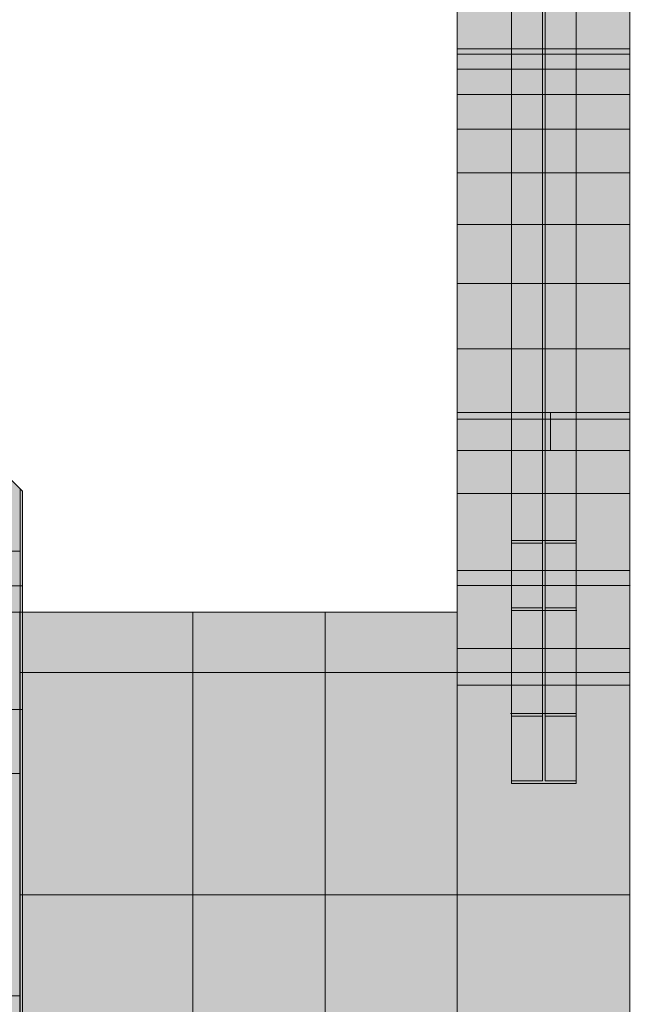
# Model space of a CAD drawing. Header units: millimetres. Extents: x -1685 to 35654, y -5139 to 9805.
# Tile 77 of 79: x 18634 to 19891, y 5618 to 7644. Entities that reach past the tile are written whole.
import ezdxf

# ---------------------------------------------------------------- set-up
doc = ezdxf.new("R2010")
doc.units = ezdxf.units.MM
doc.linetypes.add('DASHED', pattern=[1.524, 1.27, -0.254])
for name, color, linetype in [('FILL-C_95A8CE', 7, 'Continuous'), ('FILL-C_A6D0D0', 7, 'Continuous'), ('FILL-C_ABD6D6', 7, 'Continuous'), ('FILL-EPS', 7, 'Continuous'), ('FILL-LIGHT', 7, 'Continuous'), ('FILL-TIMBER', 7, 'Continuous'), ('LINE-C_2E8C94', 7, 'Continuous'), ('LINE-C_337880', 7, 'Continuous'), ('LINE-STEEL', 7, 'Continuous'), ('LINE-STEEL-DASH', 7, 'DASHED'), ('LINE-TIMBER_DK', 7, 'Continuous')]:
    doc.layers.add(name, color=color, linetype=linetype)

msp = doc.modelspace()

# ---------------------------------------------------------------- hatches: boundary and pattern name
at = {"layer": 'FILL-C_95A8CE', "true_color": 0x95a8ce}
h = msp.add_hatch(color=253, dxfattribs=at)
h.dxf.hatch_style = 1
h.paths.add_polyline_path([(19646.4, 9579.2), (19779.6, 9579.2), (19779.6, 6572.5), (19646.4, 6572.5)])
h = msp.add_hatch(color=253, dxfattribs=at)
h.dxf.hatch_style = 1
h.paths.add_polyline_path([(19646.4, 9579.2), (19779.6, 9579.2), (19779.6, 6216.5), (19646.4, 6216.5)])
h = msp.add_hatch(color=253, dxfattribs=at)
h.dxf.hatch_style = 1
h.paths.add_polyline_path([(19646.4, 9568.1), (19710.2, 9568.1), (19710.2, 6567), (19646.4, 6567)])
h = msp.add_hatch(color=253, dxfattribs=at)
h.dxf.hatch_style = 1
h.paths.add_polyline_path([(19646.4, 6211), (19646.4, 9568.1), (19710.2, 9568.1), (19710.2, 6211)])
h = msp.add_hatch(color=253, dxfattribs=at)
h.dxf.hatch_style = 1
h.paths.add_polyline_path([(19715.8, 9568.1), (19779.6, 9568.1), (19779.6, 6567), (19715.8, 6567)])
h = msp.add_hatch(color=253, dxfattribs=at)
h.dxf.hatch_style = 1
h.paths.add_polyline_path([(19715.8, 6211), (19715.8, 9568.1), (19779.6, 9568.1), (19779.6, 6211)])
h = msp.add_hatch(color=253, dxfattribs=at)
h.dxf.hatch_style = 1
h.paths.add_polyline_path([(19646.4, 6434.3), (19646.4, 9302.8), (19710.2, 9302.8), (19710.2, 6434.3)])
h = msp.add_hatch(color=253, dxfattribs=at)
h.dxf.hatch_style = 1
h.paths.add_polyline_path([(19646.4, 6078.3), (19646.4, 9302.8), (19710.2, 9302.8), (19710.2, 6078.3)])
h = msp.add_hatch(color=253, dxfattribs=at)
h.dxf.hatch_style = 1
h.paths.add_polyline_path([(19715.8, 6434.3), (19715.8, 9302.8), (19779.6, 9302.8), (19779.6, 6434.3)])
h = msp.add_hatch(color=253, dxfattribs=at)
h.dxf.hatch_style = 1
h.paths.add_polyline_path([(19715.8, 6078.3), (19715.8, 9302.8), (19779.6, 9302.8), (19779.6, 6078.3)])
h = msp.add_hatch(color=253, dxfattribs=at)
h.dxf.hatch_style = 1
h.paths.add_polyline_path([(19646.4, 6428.8), (19646.4, 9291.8), (19779.6, 9291.8), (19779.6, 6428.8)])
h = msp.add_hatch(color=253, dxfattribs=at)
h.dxf.hatch_style = 1
h.paths.add_polyline_path([(19646.4, 6072.8), (19646.4, 9291.8), (19779.6, 9291.8), (19779.6, 6072.8)])
h = msp.add_hatch(color=253, dxfattribs=at)
h.dxf.hatch_style = 1
h.paths.add_polyline_path([(19646.4, 6434.3), (19710.2, 6434.3), (19710.2, 6567), (19646.4, 6567), (19646.4, 6572.5), (19779.6, 6572.5), (19779.6, 6567), (19715.8, 6567), (19715.8, 6434.3), (19779.6, 6434.3), (19779.6, 6428.8), (19781.2, 6428.7), (19781.2, 6428.7), (19781.2, 6428.7), (19780, 6428.8), (19779.6, 6428.8), (19646.4, 6428.8)])
h = msp.add_hatch(color=253, dxfattribs=at)
h.dxf.hatch_style = 1
h.paths.add_polyline_path([(19644.8, 6216.5), (19644.8, 6216.6), (19644.8, 6216.6), (19646, 6216.5), (19646.4, 6216.5), (19779.6, 6216.5), (19779.6, 6211), (19715.8, 6211), (19715.8, 6078.3), (19779.6, 6078.3), (19779.6, 6072.8), (19646.4, 6072.8), (19646.4, 6078.3), (19710.2, 6078.3), (19710.2, 6211), (19646.4, 6211), (19646.4, 6216.5)])
at = {"layer": 'FILL-C_A6D0D0', "true_color": 0xa6d0d0}
h = msp.add_hatch(color=9, dxfattribs=at)
h.dxf.hatch_style = 1
h.paths.add_polyline_path([(19535, 7573.4), (19535, 7584), (19890.6, 7584), (19890.6, 7573.4)])
h = msp.add_hatch(color=9, dxfattribs=at)
h.dxf.hatch_style = 1
h.paths.add_polyline_path([(19535, 7584), (19890.6, 7584), (19890.6, 7573.4), (19535, 7573.4)])
at = {"layer": 'FILL-C_ABD6D6', "true_color": 0xabd6d6}
h = msp.add_hatch(color=9, dxfattribs=at)
h.dxf.hatch_style = 1
h.paths.add_polyline_path([(19535, 7541.9), (19535, 7573.4), (19890.6, 7573.4), (19890.6, 7541.9)])
h = msp.add_hatch(color=9, dxfattribs=at)
h.dxf.hatch_style = 1
h.paths.add_polyline_path([(19535, 7573.4), (19890.6, 7573.4), (19890.6, 7541.9), (19535, 7541.9)])
at = {"layer": 'FILL-EPS', "true_color": 0xc0f0f0}
h = msp.add_hatch(color=254, dxfattribs=at)
h.dxf.hatch_style = 1
h.paths.add_polyline_path([(19535, 6836.1), (19535, 9805.3), (19890.6, 9805.3), (19890.6, 6836.1)])
h = msp.add_hatch(color=254, dxfattribs=at)
h.dxf.hatch_style = 1
h.paths.add_polyline_path([(19535, 9805.3), (19890.6, 9805.3), (19890.6, 6836), (19535, 6836)])
at = {"layer": 'FILL-EPS', "true_color": 0xccffff}
h = msp.add_hatch(color=7, dxfattribs=at)
h.dxf.hatch_style = 1
h.paths.add_polyline_path([(10718, 9227), (16087, 9227), (18639.9, 6674.1), (18639.9, 3350), (13552, 3350), (13552, 5825.5), (12596.5, 5825.5), (12596.5, 3350), (10718, 3350)])
h.paths.add_polyline_path([(12017.5, 6500), (12973, 6500), (12973, 8900.5), (12017.5, 8900.5)], flags=0)
h = msp.add_hatch(color=7, dxfattribs=at)
h.dxf.hatch_style = 1
h.paths.add_polyline_path([(10718, 9227), (16087, 9227), (18639.9, 6674.1), (18639.9, 3350), (13552, 3350), (13552, 5825.5), (12596.5, 5825.5), (12596.5, 3350), (10718, 3350)])
h.paths.add_polyline_path([(12973, 8900.5), (12017.5, 8900.5), (12017.5, 6500), (12973, 6500)], flags=0)
h = msp.add_hatch(color=7, dxfattribs=at)
h.dxf.hatch_style = 1
h.paths.add_polyline_path([(10718, 9227), (16087, 9227), (18639.9, 6674.1), (18639.9, 3350), (13552.5, 3350), (13552.5, 5825.5), (12597, 5825.5), (12597, 3350), (10718, 3350)])
h.paths.add_polyline_path([(12018, 6500), (12973.5, 6500), (12973.5, 8900.5), (12018, 8900.5)], flags=0)
h = msp.add_hatch(color=7, dxfattribs=at)
h.dxf.hatch_style = 1
h.paths.add_polyline_path([(10718, 9227), (16087, 9227), (18639.9, 6674.1), (18639.9, 3350), (13552.5, 3350), (13552.5, 5825.5), (12597, 5825.5), (12597, 3350), (10718, 3350)])
h.paths.add_polyline_path([(12973.5, 8900.5), (12018, 8900.5), (12018, 6500), (12973.5, 6500)], flags=0)
at = {"layer": 'FILL-EPS', "true_color": 0xbae9e9}
h = msp.add_hatch(color=254, dxfattribs=at)
h.dxf.hatch_style = 1
h.paths.add_polyline_path([(19535, 7329), (19535, 7418.7), (19890.6, 7418.7), (19890.6, 7329)])
h = msp.add_hatch(color=254, dxfattribs=at)
h.dxf.hatch_style = 1
h.paths.add_polyline_path([(19535, 7418.7), (19890.6, 7418.7), (19890.6, 7329), (19535, 7329)])
at = {"layer": 'FILL-EPS', "true_color": 0xbfeeee}
h = msp.add_hatch(color=254, dxfattribs=at)
h.dxf.hatch_style = 1
h.paths.add_polyline_path([(19535, 7222.6), (19535, 7329), (19890.6, 7329), (19890.6, 7222.6)])
h = msp.add_hatch(color=254, dxfattribs=at)
h.dxf.hatch_style = 1
h.paths.add_polyline_path([(19535, 7329), (19890.6, 7329), (19890.6, 7222.6), (19535, 7222.6)])
at = {"layer": 'FILL-EPS', "true_color": 0xc3f3f3}
h = msp.add_hatch(color=254, dxfattribs=at)
h.dxf.hatch_style = 1
h.paths.add_polyline_path([(19535, 7222.6), (19890.6, 7222.6), (19890.6, 7101.2), (19535, 7101.2)])
h = msp.add_hatch(color=254, dxfattribs=at)
h.dxf.hatch_style = 1
h.paths.add_polyline_path([(19535, 7101.2), (19535, 7222.6), (19890.6, 7222.6), (19890.6, 7101.2)])
at = {"layer": 'FILL-EPS', "true_color": 0xc6f7f7}
h = msp.add_hatch(color=254, dxfattribs=at)
h.dxf.hatch_style = 1
h.paths.add_polyline_path([(19535, 7101.2), (19890.6, 7101.2), (19890.6, 6967), (19535, 6967)])
h = msp.add_hatch(color=254, dxfattribs=at)
h.dxf.hatch_style = 1
h.paths.add_polyline_path([(19535, 6967), (19535, 7101.2), (19890.6, 7101.2), (19890.6, 6967)])
at = {"layer": 'FILL-EPS', "true_color": 0xc8fafa}
h = msp.add_hatch(color=254, dxfattribs=at)
h.dxf.hatch_style = 1
h.paths.add_polyline_path([(19535, 6967), (19890.6, 6967), (19890.6, 6822.2), (19535, 6822.2)])
h = msp.add_hatch(color=254, dxfattribs=at)
h.dxf.hatch_style = 1
h.paths.add_polyline_path([(19535, 6822.2), (19535, 6967), (19890.6, 6967), (19890.6, 6822.2), (19535, 6822.2)])
at = {"layer": 'FILL-EPS', "true_color": 0xccffff}
h = msp.add_hatch(color=7, dxfattribs=at)
h.dxf.hatch_style = 1
h.paths.add_polyline_path([(19534.8, 6837.4), (19534.9, 6837.4), (19535, 6836.1), (19890.6, 6836.1), (19890.6, 3557.6), (19535, 3557.6), (19534.8, 3557.6), (19534.8, 6835.8), (19534.8, 6835.8), (19534.8, 6835.8)])
at = {"layer": 'FILL-EPS', "true_color": 0xc0f0f0}
h = msp.add_hatch(color=254, dxfattribs=at)
h.dxf.hatch_style = 1
h.paths.add_polyline_path([(19534.8, 6835.8), (19535, 6835.8), (19535, 6836.1), (19535, 6836.1), (19890.6, 6836.1), (19890.6, 6836.1), (19890.6, 6836.1), (19890.6, 6480.2), (19534.8, 6480.2)])
at = {"layer": 'FILL-EPS', "true_color": 0xccffff}
h = msp.add_hatch(color=7, dxfattribs=at)
h.dxf.hatch_style = 1
h.paths.add_polyline_path([(19534.8, 6835.8), (19535, 6835.8), (19535, 6836), (19535, 6836), (19890.6, 6836), (19890.6, 3557.6), (19535, 3557.6), (19534.8, 3556), (19534.8, 3556), (19534.8, 3557.6), (19534.8, 3557.6)])
at = {"layer": 'FILL-EPS', "true_color": 0xc0f0f0}
h = msp.add_hatch(color=254, dxfattribs=at)
h.dxf.hatch_style = 1
h.paths.add_polyline_path([(19534.8, 6835.8), (19535, 6835.5), (19535, 6835.8), (19535.3, 6835.8), (19535, 6836), (19890.6, 6836), (19890.6, 6480.2), (19890.6, 6480.2), (19891.3, 6479.5), (19891.3, 6479.5), (19890.6, 6480.2), (19534.8, 6480.2)])
at = {"layer": 'FILL-EPS', "true_color": 0xccffff}
h = msp.add_hatch(color=7, dxfattribs=at)
h.dxf.hatch_style = 1
h.paths.add_polyline_path([(19535, 3557.6), (19535, 6836.1), (19890.6, 6836.1), (19890.6, 3557.6)])
h = msp.add_hatch(color=7, dxfattribs=at)
h.dxf.hatch_style = 1
h.paths.add_polyline_path([(19535, 6836), (19890.6, 6836), (19890.6, 3557.6), (19535, 3557.6)])
at = {"layer": 'FILL-EPS', "true_color": 0xcafcfc}
h = msp.add_hatch(color=7, dxfattribs=at)
h.dxf.hatch_style = 1
h.paths.add_polyline_path([(19535, 6822.2), (19890.6, 6822.2), (19890.6, 6669.4), (19535, 6669.4)])
h = msp.add_hatch(color=7, dxfattribs=at)
h.dxf.hatch_style = 1
h.paths.add_polyline_path([(19535, 6669.4), (19535, 6822.2), (19890.6, 6822.2), (19890.6, 6669.4)])
at = {"layer": 'FILL-EPS', "true_color": 0xcbfefe}
h = msp.add_hatch(color=7, dxfattribs=at)
h.dxf.hatch_style = 1
h.paths.add_polyline_path([(19535, 6669.4), (19890.6, 6669.4), (19890.6, 6511.1), (19535, 6511.1)])
h = msp.add_hatch(color=7, dxfattribs=at)
h.dxf.hatch_style = 1
h.paths.add_polyline_path([(19535, 6511.1), (19535, 6669.4), (19890.6, 6669.4), (19890.6, 6511.1)])
at = {"layer": 'FILL-EPS', "true_color": 0xccffff}
h = msp.add_hatch(color=7, dxfattribs=at)
h.dxf.hatch_style = 1
h.paths.add_polyline_path([(19535, 6511.1), (19890.6, 6511.1), (19890.6, 6350), (19535, 6350)])
h = msp.add_hatch(color=7, dxfattribs=at)
h.dxf.hatch_style = 1
h.paths.add_polyline_path([(19535, 6350), (19535, 6511.1), (19890.6, 6511.1), (19890.6, 6350)])
h = msp.add_hatch(color=7, dxfattribs=at)
h.dxf.hatch_style = 1
h.paths.add_polyline_path([(19534.8, 3557.6), (19534.8, 6480.2), (19890.6, 6480.2), (19890.6, 3557.6)])
h = msp.add_hatch(color=7, dxfattribs=at)
h.dxf.hatch_style = 1
h.paths.add_polyline_path([(19534.8, 6480.2), (19890.6, 6480.2), (19890.6, 3557.6), (19534.8, 3557.6)])
h = msp.add_hatch(color=7, dxfattribs=at)
h.dxf.hatch_style = 1
h.paths.add_polyline_path([(2008.8, 3557.6), (2008.8, 6425), (18634.8, 6425), (18634.8, 3557.6), (18636.4, 3557.5), (18636.4, 3557.5), (18636.4, 3557.5), (18636.4, 3557.5), (18635.2, 3557.6), (18634.8, 3557.6)])
h.paths.add_polyline_path([(8010.5, 4250), (8696, 4250), (8696, 5600.5), (8010.5, 5600.5)], flags=0)
h.paths.add_polyline_path([(5872.5, 4250), (6558, 4250), (6558, 5600.5), (5872.5, 5600.5)], flags=0)
h = msp.add_hatch(color=7, dxfattribs=at)
h.dxf.hatch_style = 1
h.paths.add_polyline_path([(2008.8, 6425), (18634.8, 6425), (18634.8, 3557.6), (2008.8, 3557.6)])
h.paths.add_polyline_path([(8010.5, 4250), (8696, 4250), (8696, 5600.5), (8010.5, 5600.5)], flags=0)
h.paths.add_polyline_path([(6558, 5600.5), (5872.5, 5600.5), (5872.5, 4250), (6558, 4250)], flags=0)
h = msp.add_hatch(color=7, dxfattribs=at)
h.dxf.hatch_style = 1
h.paths.add_polyline_path([(2008.8, 3200), (2008.8, 6425), (8898, 6425), (8898, 3423.7), (10718, 3423.7), (10718, 6425), (18634.8, 6425), (18634.8, 3200), (18635.2, 3200), (18634.8, 3200)])
h = msp.add_hatch(color=7, dxfattribs=at)
h.dxf.hatch_style = 1
h.paths.add_polyline_path([(2008.8, 6425), (8898, 6425), (8898, 3423.7), (10718, 3423.7), (10718, 6425), (18634.8, 6425), (18634.8, 3200), (2008.8, 3200)])
h = msp.add_hatch(color=7, dxfattribs=at)
h.dxf.hatch_style = 1
h.paths.add_polyline_path([(18634.8, 6425), (18634.8, 6425), (18634.8, 6426.6), (18634.8, 6426.6), (18635, 6425), (18990.6, 6425), (18990.6, 3557.6), (18635, 3557.6), (18634.8, 3557.6), (18634.8, 6425)])
h = msp.add_hatch(color=7, dxfattribs=at)
h.dxf.hatch_style = 1
h.paths.add_polyline_path([(18634.8, 6425), (18636.4, 6425.1), (18636.4, 6425.1), (18636.4, 6425.1), (18636.4, 6425.1)])
h = msp.add_hatch(color=7, dxfattribs=at)
h.dxf.hatch_style = 1
h.paths.add_polyline_path([(18634.8, 6425), (18636.4, 6425.1), (18636.4, 6425.1), (18636.4, 6425.1)])
h = msp.add_hatch(color=7, dxfattribs=at)
h.dxf.hatch_style = 1
h.paths.add_polyline_path([(18634.8, 3557.6), (18634.8, 6425), (18990.6, 6425), (18990.6, 3557.6)])
h = msp.add_hatch(color=7, dxfattribs=at)
h.dxf.hatch_style = 1
h.paths.add_polyline_path([(18634.8, 6425), (18635, 6425), (18990.6, 6425), (18990.6, 3557.6), (18635, 3557.6), (18634.8, 3556), (18634.8, 3556)])
h = msp.add_hatch(color=7, dxfattribs=at)
h.dxf.hatch_style = 1
h.paths.add_polyline_path([(18634.8, 6425), (18990.6, 6425), (18990.6, 3557.6), (18634.8, 3557.6)])
h = msp.add_hatch(color=7, dxfattribs=at)
h.dxf.hatch_style = 1
h.paths.add_polyline_path([(18635, 3557.6), (18635, 6425), (18990.6, 6425), (18990.6, 3557.6)])
h = msp.add_hatch(color=7, dxfattribs=at)
h.dxf.hatch_style = 1
h.paths.add_polyline_path([(18635, 6425), (18990.6, 6425), (18990.6, 3557.6), (18635, 3557.6)])
h = msp.add_hatch(color=7, dxfattribs=at)
h.dxf.hatch_style = 1
h.paths.add_polyline_path([(18635, 3557.6), (18635, 6425), (18990.6, 6425), (18990.6, 3557.6)])
h = msp.add_hatch(color=7, dxfattribs=at)
h.dxf.hatch_style = 1
h.paths.add_polyline_path([(18635, 6425), (18990.6, 6425), (18990.6, 3557.6), (18635, 3557.6)])
h = msp.add_hatch(color=7, dxfattribs=at)
h.dxf.hatch_style = 1
h.paths.add_polyline_path([(18635, 3557.6), (18635, 6425), (18990.6, 6425), (18990.6, 3557.6)])
h = msp.add_hatch(color=7, dxfattribs=at)
h.dxf.hatch_style = 1
h.paths.add_polyline_path([(18635, 6425), (18990.6, 6425), (18990.6, 3557.6), (18635, 3557.6)])
h = msp.add_hatch(color=7, dxfattribs=at)
h.dxf.hatch_style = 1
h.paths.add_polyline_path([(18635, 3557.6), (18635, 6425), (18990.6, 6425), (18990.6, 3557.6)])
h = msp.add_hatch(color=7, dxfattribs=at)
h.dxf.hatch_style = 1
h.paths.add_polyline_path([(18635, 6425), (18990.6, 6425), (18990.6, 3557.6), (18635, 3557.6)])
h = msp.add_hatch(color=7, dxfattribs=at)
h.dxf.hatch_style = 1
h.paths.add_polyline_path([(18990.6, 3557.6), (18990.6, 6425), (19534.8, 6425), (19534.8, 3557.6)])
h = msp.add_hatch(color=7, dxfattribs=at)
h.dxf.hatch_style = 1
h.paths.add_polyline_path([(18990.6, 6425), (19534.8, 6425), (19534.8, 3557.6), (18990.6, 3557.6)])
h = msp.add_hatch(color=7, dxfattribs=at)
h.dxf.hatch_style = 1
h.paths.add_polyline_path([(18990.6, 3557.6), (18990.6, 6425), (19534.8, 6425), (19534.8, 3557.6)])
h = msp.add_hatch(color=7, dxfattribs=at)
h.dxf.hatch_style = 1
h.paths.add_polyline_path([(18990.6, 6425), (19534.8, 6425), (19534.8, 3557.6), (18990.6, 3557.6)])
h = msp.add_hatch(color=7, dxfattribs=at)
h.dxf.hatch_style = 1
h.paths.add_polyline_path([(19535, 6350), (19890.6, 6350), (19890.6, 6275), (19535, 6275)])
h = msp.add_hatch(color=7, dxfattribs=at)
h.dxf.hatch_style = 1
h.paths.add_polyline_path([(19535, 6275), (19535, 6350), (19890.6, 6350), (19890.6, 6275)])
h = msp.add_hatch(color=7, dxfattribs=at)
h.dxf.hatch_style = 1
h.paths.add_polyline_path([(19535, 6275), (19890.6, 6275), (19890.6, 3557.6), (19535, 3557.6)])
h = msp.add_hatch(color=7, dxfattribs=at)
h.dxf.hatch_style = 1
h.paths.add_polyline_path([(19535, 3557.6), (19535, 6275), (19890.6, 6275), (19890.6, 3557.6)])
at = {"layer": 'FILL-LIGHT', "true_color": 0xb1dddd}
h = msp.add_hatch(color=254, dxfattribs=at)
h.dxf.hatch_style = 1
h.paths.add_polyline_path([(19535, 7490.1), (19535, 7541.9), (19890.6, 7541.9), (19890.6, 7490.1)])
h = msp.add_hatch(color=254, dxfattribs=at)
h.dxf.hatch_style = 1
h.paths.add_polyline_path([(19535, 7541.9), (19890.6, 7541.9), (19890.6, 7490.1), (19535, 7490.1)])
at = {"layer": 'FILL-LIGHT', "true_color": 0xb6e3e3}
h = msp.add_hatch(color=254, dxfattribs=at)
h.dxf.hatch_style = 1
h.paths.add_polyline_path([(19535, 7418.7), (19535, 7490.1), (19890.6, 7490.1), (19890.6, 7418.7)])
h = msp.add_hatch(color=254, dxfattribs=at)
h.dxf.hatch_style = 1
h.paths.add_polyline_path([(19535, 7490.1), (19890.6, 7490.1), (19890.6, 7418.7), (19535, 7418.7)])
at = {"layer": 'FILL-TIMBER', "true_color": 0xedd6a8}
h = msp.add_hatch(color=41, dxfattribs=at)
h.dxf.hatch_style = 1
h.paths.add_polyline_path([(10718, 6225), (10718, 6479), (10824, 6479), (11224, 6479), (11624, 6479), (12024, 6479), (12424, 6479), (12824, 6479), (13224, 6479), (13624, 6479), (14024, 6479), (14424, 6479), (14824, 6479), (15224, 6479), (15624, 6479), (16024, 6479), (16424, 6479), (16824, 6479), (17224, 6479), (17624, 6479), (18024, 6479), (18424, 6479), (18639.9, 6479), (18639.9, 6225), (18550, 6225), (18150, 6225), (17750, 6225), (17350, 6225), (16950, 6225), (16550, 6225), (16150, 6225), (15750, 6225), (15350, 6225), (14950, 6225), (14550, 6225), (14150, 6225), (13750, 6225), (13350, 6225), (12950, 6225), (12550, 6225), (12150, 6225), (11750, 6225), (11350, 6225), (10950, 6225)])
h = msp.add_hatch(color=41, dxfattribs=at)
h.dxf.hatch_style = 1
h.paths.add_polyline_path([(10718, 6479), (10929, 6479), (11107, 6479), (11975, 6479), (12153, 6479), (13021, 6479), (13199, 6479), (14067, 6479), (14245, 6479), (15112.9, 6479), (15290.9, 6479), (16158.9, 6479), (16336.9, 6479), (17204.9, 6479), (17382.9, 6479), (18250.9, 6479), (18428.9, 6479), (18639.9, 6479), (18639.9, 6225), (10718, 6225)])
h = msp.add_hatch(color=41, dxfattribs=at)
h.dxf.hatch_style = 1
h.paths.add_polyline_path([(10718, 6225), (10718, 6479), (10929, 6479), (11975, 6479), (13021, 6479), (14067, 6479), (15112.9, 6479), (16158.9, 6479), (17204.9, 6479), (18250.9, 6479), (18639.9, 6479), (18639.9, 6225)])
h = msp.add_hatch(color=41, dxfattribs=at)
h.dxf.hatch_style = 1
h.paths.add_polyline_path([(10718, 6479), (10950, 6479), (11350, 6479), (11750, 6479), (12150, 6479), (12550, 6479), (12950, 6479), (13350, 6479), (13750, 6479), (14150, 6479), (14550, 6479), (14950, 6479), (15350, 6479), (15750, 6479), (16150, 6479), (16550, 6479), (16950, 6479), (17350, 6479), (17750, 6479), (18150, 6479), (18550, 6479), (18639.9, 6479), (18639.9, 6225), (18424, 6225), (18024, 6225), (17624, 6225), (17224, 6225), (16824, 6225), (16424, 6225), (16024, 6225), (15624, 6225), (15224, 6225), (14824, 6225), (14424, 6225), (14024, 6225), (13624, 6225), (13224, 6225), (12824, 6225), (12424, 6225), (12024, 6225), (11624, 6225), (11224, 6225), (10824, 6225), (10718, 6225)])

# ---------------------------------------------------------------- linework, layer by layer
at = {"layer": 'LINE-C_2E8C94', "lineweight": 5}
for points in [[(19535, 6836.1), (19535, 6836.1), (19535, 9805.3), (19890.6, 9805.3), (19890.6, 9805.3), (19890.6, 9805.3), (19890.6, 9805.3), (19890.6, 6836.1)], [(19535, 9805.3), (19890.6, 9805.3), (19890.6, 6836), (19890.6, 6836), (19535, 6836), (19535, 9805.3)], [(10718, 9227), (16087, 9227), (18639.9, 6674.1), (18639.9, 3350), (13552, 3350), (13552, 5825.5), (12596.5, 5825.5), (12596.5, 3350), (10718, 3350)], [(10718, 9227), (16087, 9227), (18639.9, 6674.1), (18639.9, 3350), (13552, 3350), (13552, 5825.5), (12596.5, 5825.5), (12596.5, 3350), (10718, 3350)], [(10718, 9227), (16087, 9227), (18639.9, 6674.1), (18639.9, 3350), (13552.5, 3350), (13552.5, 5825.5), (12597, 5825.5), (12597, 3350), (10718, 3350)], [(10718, 9227), (16087, 9227), (18639.9, 6674.1), (18639.9, 3350), (13552.5, 3350), (13552.5, 5825.5), (12597, 5825.5), (12597, 3350), (10718, 3350)], [(19535, 7573.4), (19535, 7584), (19890.6, 7584), (19890.6, 7584), (19890.6, 7573.4), (19535, 7573.4)], [(19535, 7584), (19535, 7584), (19890.6, 7584), (19890.6, 7573.4), (19890.6, 7573.4), (19535, 7573.4)], [(19535, 7541.9), (19535, 7573.4), (19890.6, 7573.4), (19890.6, 7573.4), (19890.6, 7541.9), (19535, 7541.9)], [(19535, 7573.4), (19535, 7573.4), (19890.6, 7573.4), (19890.6, 7541.9), (19890.6, 7541.9), (19535, 7541.9)], [(19535, 7490.1), (19535, 7541.9), (19890.6, 7541.9), (19890.6, 7490.1)], [(19535, 7541.9), (19890.6, 7541.9), (19890.6, 7490.1), (19535, 7490.1)], [(19535, 7418.7), (19535, 7490.1), (19890.6, 7490.1), (19890.6, 7418.7)], [(19535, 7490.1), (19890.6, 7490.1), (19890.6, 7418.7), (19535, 7418.7)], [(19535, 7329), (19535, 7418.7), (19890.6, 7418.7), (19890.6, 7329)], [(19535, 7418.7), (19890.6, 7418.7), (19890.6, 7329), (19535, 7329)], [(19535, 7222.6), (19535, 7329), (19890.6, 7329), (19890.6, 7222.6)], [(19535, 7329), (19890.6, 7329), (19890.6, 7222.6), (19535, 7222.6)], [(19535, 7222.6), (19535, 7222.6), (19535, 7222.6), (19890.6, 7222.6), (19890.6, 7101.2), (19890.6, 7101.2), (19890.6, 7101.2), (19535, 7101.2)], [(19535, 7101.2), (19535, 7101.2), (19535, 7222.6), (19890.6, 7222.6), (19890.6, 7222.6), (19890.6, 7222.6), (19890.6, 7101.2), (19535, 7101.2)], [(19535, 7101.2), (19890.6, 7101.2), (19890.6, 6967), (19535, 6967)], [(19535, 6967), (19535, 7101.2), (19890.6, 7101.2), (19890.6, 6967)], [(19535, 6967), (19535, 6967), (19535, 6967), (19535, 6967), (19890.6, 6967), (19890.6, 6822.2), (19890.6, 6822.2), (19890.6, 6822.2), (19890.6, 6822.2), (19890.6, 6822.2), (19535, 6822.2), (19535, 6967)], [(19535, 6822.2), (19535, 6822.2), (19535, 6967), (19890.6, 6967), (19890.6, 6967), (19890.6, 6967), (19890.6, 6967), (19890.6, 6967), (19890.6, 6822.2), (19535, 6822.2), (19535, 6822.2), (19535, 6822.2)], [(19534.8, 6837.4), (19534.9, 6837.4), (19535, 6836.1), (19890.6, 6836.1), (19890.6, 3557.6), (19535, 3557.6), (19535, 3557.6), (19534.8, 3557.6), (19534.8, 6835.8), (19534.8, 6835.8), (19534.8, 6835.8)], [(19534.8, 6835.8), (19535, 6835.8), (19535, 6836.1), (19535, 6836.1), (19890.6, 6836.1), (19890.6, 6836.1), (19890.6, 6836.1), (19890.6, 6480.2), (19534.8, 6480.2)], [(19534.8, 6835.8), (19535, 6835.8), (19535, 6836), (19535, 6836), (19890.6, 6836), (19890.6, 6836), (19890.6, 6836), (19890.6, 6836), (19890.6, 3557.6), (19535, 3557.6), (19534.8, 3556), (19534.8, 3556), (19534.8, 3557.6), (19534.8, 3557.6)], [(19534.8, 6835.8), (19535, 6835.5), (19535, 6835.8), (19535.3, 6835.8), (19535, 6836), (19890.6, 6836), (19890.6, 6480.2), (19890.6, 6480.2), (19891.3, 6479.5), (19891.3, 6479.5), (19890.6, 6480.2), (19534.8, 6480.2)], [(19535, 3557.6), (19535, 6836.1), (19890.6, 6836.1), (19890.6, 3557.6)], [(19535, 6836), (19535, 6836), (19535, 6836), (19535, 6836), (19890.6, 6836), (19890.6, 3557.6), (19535, 3557.6)], [(19535, 6822.2), (19890.6, 6822.2), (19890.6, 6669.4), (19535, 6669.4)], [(19535, 6669.4), (19535, 6822.2), (19890.6, 6822.2), (19890.6, 6669.4)], [(19535, 6669.4), (19890.6, 6669.4), (19890.6, 6511.1), (19535, 6511.1)], [(19535, 6511.1), (19535, 6669.4), (19890.6, 6669.4), (19890.6, 6511.1)], [(19535, 6511.1), (19890.6, 6511.1), (19890.6, 6350), (19535, 6350)], [(19535, 6350), (19535, 6511.1), (19890.6, 6511.1), (19890.6, 6350)], [(19534.8, 3557.6), (19534.8, 3557.6), (19534.8, 6480.2), (19890.6, 6480.2), (19890.6, 6480.2), (19890.6, 3557.6)], [(19534.8, 6480.2), (19890.6, 6480.2), (19890.6, 3557.6), (19534.8, 3557.6)], [(2008.8, 3557.6), (2008.8, 6425), (18634.8, 6425), (18634.8, 3557.6), (18636.4, 3557.5), (18636.4, 3557.5), (18636.4, 3557.5), (18636.4, 3557.5), (18635.2, 3557.6), (18634.8, 3557.6)], [(2008.8, 6425), (18634.8, 6425), (18634.8, 3557.6), (2008.8, 3557.6)], [(2008.8, 3200), (2008.8, 3200), (2008.8, 6425), (8898, 6425), (8898, 3423.7), (10718, 3423.7), (10718, 6425), (18634.8, 6425), (18634.8, 3200), (18635.2, 3200), (18634.8, 3200), (2008.8, 3200)], [(2008.8, 6425), (8898, 6425), (8898, 3423.7), (10718, 3423.7), (10718, 6425), (18634.8, 6425), (18634.8, 3200), (2008.8, 3200)], [(18634.8, 6425), (18634.8, 6425), (18634.8, 6426.6), (18634.8, 6426.6), (18635, 6425), (18990.6, 6425), (18990.6, 3557.6), (18990.6, 3557.6), (18635, 3557.6), (18634.8, 3557.6), (18634.8, 6425)], [(18634.8, 6425), (18636.4, 6425.1), (18636.4, 6425.1), (18636.4, 6425.1), (18636.4, 6425.1)], [(18634.8, 6425), (18636.4, 6425.1), (18636.4, 6425.1), (18636.4, 6425.1)], [(18634.8, 3557.6), (18634.8, 3557.6), (18634.8, 6425), (18990.6, 6425), (18990.6, 6425), (18990.6, 3557.6)], [(18634.8, 6425), (18635, 6425), (18990.6, 6425), (18990.6, 6425), (18990.6, 3557.6), (18635, 3557.6), (18634.8, 3556), (18634.8, 3556)], [(18634.8, 6425), (18990.6, 6425), (18990.6, 3557.6), (18990.6, 3557.6), (18634.8, 3557.6), (18634.8, 6425)], [(18635, 3557.6), (18635, 3557.6), (18635, 6425), (18990.6, 6425), (18990.6, 6425), (18990.6, 3557.6)], [(18635, 6425), (18990.6, 6425), (18990.6, 3557.6), (18990.6, 3557.6), (18635, 3557.6), (18635, 6425)], [(18635, 3557.6), (18635, 3557.6), (18635, 6425), (18990.6, 6425), (18990.6, 6425), (18990.6, 3557.6)], [(18635, 6425), (18990.6, 6425), (18990.6, 3557.6), (18990.6, 3557.6), (18635, 3557.6), (18635, 6425)], [(18635, 3557.6), (18635, 3557.6), (18635, 6425), (18990.6, 6425), (18990.6, 6425), (18990.6, 3557.6)], [(18635, 6425), (18990.6, 6425), (18990.6, 3557.6), (18990.6, 3557.6), (18635, 3557.6), (18635, 6425)], [(18635, 3557.6), (18635, 3557.6), (18635, 6425), (18990.6, 6425), (18990.6, 6425), (18990.6, 3557.6)], [(18635, 6425), (18990.6, 6425), (18990.6, 3557.6), (18990.6, 3557.6), (18635, 3557.6), (18635, 6425)], [(18990.6, 3557.6), (18990.6, 3557.6), (18990.6, 3557.6), (18990.6, 6425), (19534.8, 6425), (19534.8, 6425), (19534.8, 6425), (19534.8, 6425), (19534.8, 3557.6), (18990.6, 3557.6)], [(18990.6, 6425), (18990.6, 6425), (18990.6, 6425), (19534.8, 6425), (19534.8, 3557.6), (19534.8, 3557.6), (19534.8, 3557.6), (19534.8, 3557.6), (18990.6, 3557.6), (18990.6, 6425)], [(18990.6, 3557.6), (18990.6, 3557.6), (18990.6, 3557.6), (18990.6, 6425), (19534.8, 6425), (19534.8, 6425), (19534.8, 6425), (19534.8, 6425), (19534.8, 3557.6), (18990.6, 3557.6)], [(18990.6, 6425), (18990.6, 6425), (18990.6, 6425), (19534.8, 6425), (19534.8, 3557.6), (19534.8, 3557.6), (19534.8, 3557.6), (19534.8, 3557.6), (18990.6, 3557.6), (18990.6, 6425)], [(19535, 6350), (19890.6, 6350), (19890.6, 6275), (19535, 6275)], [(19535, 6275), (19535, 6350), (19890.6, 6350), (19890.6, 6275)], [(19535, 6275), (19890.6, 6275), (19890.6, 3557.6), (19890.6, 3557.6), (19535, 3557.6), (19535, 6275)], [(19535, 3557.6), (19535, 3557.6), (19535, 6275), (19890.6, 6275), (19890.6, 6275), (19890.6, 3557.6)]]:
    msp.add_lwpolyline(points, close=True, dxfattribs=at)
at = {"layer": 'LINE-C_337880', "lineweight": 5}
for p, q in [((19727.2, 6758), (19727.2, 6835.1)), ((19727.2, 6758), (19727.2, 6835.1)), ((19535.8, 6758), (19727.2, 6758)), ((19535.8, 6758), (19889.6, 6758)), ((19536, 6758), (19727.2, 6758)), ((19536, 6758), (19889.6, 6758)), ((19727.2, 6758), (19889.6, 6758)), ((19727.2, 6758), (19889.6, 6758)), ((18635, 6550.4), (18635, 6677.6)), ((18635, 6550.4), (18635, 6677.6)), ((18635, 6550.4), (18635, 6677.6)), ((18635, 6550.4), (18635, 6677.6)), ((18635, 6550.4), (18635, 6677.5)), ((18635, 6550.4), (18635, 6677.5)), ((18233.5, 6550.4), (18635, 6550.4)), ((18233.5, 6550.4), (18635, 6550.4)), ((18233.5, 6550.4), (18635, 6550.4)), ((18233.5, 6550.4), (18635, 6550.4)), ((18635, 6300.8), (18635, 6550.4)), ((18635, 6300.8), (18635, 6550.4)), ((18635, 6300.8), (18635, 6550.4)), ((18635, 6300.8), (18635, 6550.4)), ((18635, 6300.8), (18635, 6550.4)), ((18635, 6300.8), (18635, 6550.4)), ((19262.8, 6300.8), (19262.8, 6424)), ((19262.8, 6300.8), (19262.8, 6424)), ((19262.8, 6300.8), (19262.8, 6424)), ((19262.8, 6300.8), (19262.8, 6424)), ((18635, 6093.2), (18635, 6300.8)), ((18635, 6093.2), (18635, 6300.8)), ((18635, 6093.2), (18635, 6300.8)), ((18635, 6093.2), (18635, 6300.8)), ((18635, 6093.2), (18635, 6300.8)), ((18635, 6093.2), (18635, 6300.8)), ((18635.8, 6300.8), (18989.6, 6300.8)), ((18635.8, 6300.8), (18989.6, 6300.8)), ((18635.8, 6300.8), (18989.6, 6300.8)), ((18635.8, 6300.8), (18989.6, 6300.8)), ((18636, 6300.8), (18989.6, 6300.8)), ((18636, 6300.8), (18989.6, 6300.8)), ((18636, 6300.8), (18989.6, 6300.8)), ((18636, 6300.8), (18989.6, 6300.8)), ((18636, 6300.8), (18989.6, 6300.8)), ((18636, 6300.8), (18989.6, 6300.8)), ((18636, 6300.8), (18989.6, 6300.8)), ((18636, 6300.8), (18989.6, 6300.8)), ((18991.6, 6300.8), (19262.8, 6300.8)), ((18991.6, 6300.8), (19262.8, 6300.8)), ((18991.6, 6300.8), (19262.8, 6300.8)), ((18991.6, 6300.8), (19262.8, 6300.8)), ((19262.8, 5843.6), (19262.8, 6300.8)), ((19262.8, 6300.8), (19533.8, 6300.8)), ((19262.8, 5843.6), (19262.8, 6300.8)), ((19262.8, 6300.8), (19533.8, 6300.8)), ((19262.8, 5843.6), (19262.8, 6300.8)), ((19262.8, 6300.8), (19533.8, 6300.8)), ((19262.8, 5843.6), (19262.8, 6300.8)), ((19262.8, 6300.8), (19533.8, 6300.8)), ((19535.8, 6300.8), (19889.6, 6300.8)), ((19535.8, 6300.8), (19889.6, 6300.8)), ((19535.8, 6300.8), (19889.6, 6300.8)), ((19535.8, 6300.8), (19889.6, 6300.8)), ((19536, 6300.8), (19889.6, 6300.8)), ((19536, 6300.8), (19889.6, 6300.8)), ((19536, 6300.8), (19889.6, 6300.8)), ((19536, 6300.8), (19889.6, 6300.8)), ((18233.5, 6093.2), (18635, 6093.2)), ((18233.5, 6093.2), (18635, 6093.2)), ((18233.5, 6093.2), (18635, 6093.2)), ((18233.5, 6093.2), (18635, 6093.2)), ((18635, 5843.6), (18635, 6093.2)), ((18635, 5843.6), (18635, 6093.2)), ((18635, 5843.6), (18635, 6093.2)), ((18635, 5843.6), (18635, 6093.2)), ((18635, 5843.6), (18635, 6093.2)), ((18635, 5843.6), (18635, 6093.2)), ((18635, 5636), (18635, 5843.6)), ((18635, 5636), (18635, 5843.6)), ((18635, 5636), (18635, 5843.6)), ((18635, 5636), (18635, 5843.6)), ((18635, 5636), (18635, 5843.6)), ((18635, 5636), (18635, 5843.6)), ((18635.8, 5843.6), (18989.6, 5843.6)), ((18635.8, 5843.6), (18989.6, 5843.6)), ((18635.8, 5843.6), (18989.6, 5843.6)), ((18635.8, 5843.6), (18989.6, 5843.6)), ((18636, 5843.6), (18989.6, 5843.6)), ((18636, 5843.6), (18989.6, 5843.6)), ((18636, 5843.6), (18989.6, 5843.6)), ((18636, 5843.6), (18989.6, 5843.6)), ((18636, 5843.6), (18989.6, 5843.6)), ((18636, 5843.6), (18989.6, 5843.6)), ((18636, 5843.6), (18989.6, 5843.6)), ((18636, 5843.6), (18989.6, 5843.6)), ((18991.6, 5843.6), (19262.8, 5843.6)), ((18991.6, 5843.6), (19262.8, 5843.6)), ((18991.6, 5843.6), (19262.8, 5843.6)), ((18991.6, 5843.6), (19262.8, 5843.6)), ((19262.8, 5386.4), (19262.8, 5843.6)), ((19262.8, 5843.6), (19533.8, 5843.6)), ((19262.8, 5386.4), (19262.8, 5843.6)), ((19262.8, 5843.6), (19533.8, 5843.6)), ((19262.8, 5386.4), (19262.8, 5843.6)), ((19262.8, 5843.6), (19533.8, 5843.6)), ((19262.8, 5386.4), (19262.8, 5843.6)), ((19262.8, 5843.6), (19533.8, 5843.6)), ((19535.8, 5843.6), (19889.6, 5843.6)), ((19535.8, 5843.6), (19889.6, 5843.6)), ((19535.8, 5843.6), (19889.6, 5843.6)), ((19535.8, 5843.6), (19889.6, 5843.6)), ((19536, 5843.6), (19889.6, 5843.6)), ((19536, 5843.6), (19889.6, 5843.6)), ((19536, 5843.6), (19889.6, 5843.6)), ((19536, 5843.6), (19889.6, 5843.6)), ((18233.5, 5636), (18635, 5636)), ((18233.5, 5636), (18635, 5636)), ((18233.5, 5636), (18635, 5636)), ((18233.5, 5636), (18635, 5636)), ((18635, 5386.4), (18635, 5636)), ((18635, 5386.4), (18635, 5636)), ((18635, 5386.4), (18635, 5636)), ((18635, 5386.4), (18635, 5636)), ((18635, 5386.4), (18635, 5636)), ((18635, 5386.4), (18635, 5636))]:
    msp.add_line(p, q, dxfattribs=at)
at = {"layer": 'LINE-STEEL', "lineweight": 5}
for points in [[(19646.4, 9579.2), (19779.6, 9579.2), (19779.6, 6572.5), (19646.4, 6572.5)], [(19646.4, 9579.2), (19779.6, 9579.2), (19779.6, 6216.5), (19646.4, 6216.5)], [(19646.4, 9568.1), (19710.2, 9568.1), (19710.2, 6567), (19710.2, 6567), (19646.4, 6567), (19646.4, 9568.1)], [(19646.4, 6211), (19646.4, 9568.1), (19710.2, 9568.1), (19710.2, 6211)], [(19715.8, 9568.1), (19779.6, 9568.1), (19779.6, 6567), (19779.6, 6567), (19715.8, 6567), (19715.8, 9568.1)], [(19715.8, 6211), (19715.8, 9568.1), (19779.6, 9568.1), (19779.6, 6211)], [(19646.4, 6434.3), (19646.4, 9302.8), (19710.2, 9302.8), (19710.2, 6434.3)], [(19646.4, 6078.3), (19646.4, 6078.3), (19646.4, 9302.8), (19710.2, 9302.8), (19710.2, 9302.8), (19710.2, 6078.3)], [(19715.8, 6434.3), (19715.8, 9302.8), (19779.6, 9302.8), (19779.6, 6434.3)], [(19715.8, 6078.3), (19715.8, 6078.3), (19715.8, 9302.8), (19779.6, 9302.8), (19779.6, 9302.8), (19779.6, 6078.3)], [(19646.4, 6428.8), (19646.4, 6428.8), (19646.4, 9291.8), (19779.6, 9291.8), (19779.6, 9291.8), (19779.6, 6428.8)], [(19646.4, 6072.8), (19646.4, 9291.8), (19779.6, 9291.8), (19779.6, 6072.8)], [(19646.4, 6434.3), (19710.2, 6434.3), (19710.2, 6567), (19646.4, 6567), (19646.4, 6572.5), (19646.4, 6572.5), (19779.6, 6572.5), (19779.6, 6572.5), (19779.6, 6572.5), (19779.6, 6567), (19715.8, 6567), (19715.8, 6434.3), (19779.6, 6434.3), (19779.6, 6428.8), (19781.2, 6428.7), (19781.2, 6428.7), (19781.2, 6428.7), (19780, 6428.8), (19779.6, 6428.8), (19646.4, 6428.8)], [(19644.8, 6216.5), (19644.8, 6216.6), (19644.8, 6216.6), (19646, 6216.5), (19646.4, 6216.5), (19779.6, 6216.5), (19779.6, 6211), (19715.8, 6211), (19715.8, 6078.3), (19779.6, 6078.3), (19779.6, 6072.8), (19646.4, 6072.8), (19646.4, 6078.3), (19710.2, 6078.3), (19710.2, 6211), (19646.4, 6211), (19646.4, 6216.5)]]:
    msp.add_lwpolyline(points, close=True, dxfattribs=at)
at = {"layer": 'LINE-STEEL-DASH', "lineweight": 5}
msp.add_lwpolyline([(19779.6, 9291.8), (19779.6, 6572.5), (19779.6, 6572.5), (19779.6, 6567), (19779.6, 6567), (19779.6, 6434.3), (19779.6, 6428.8), (19779.6, 6428.8), (19781.2, 6428.7), (19781.2, 6428.7), (19781.2, 6428.7), (19780, 6428.8), (19779.6, 6428.8), (19779.6, 6216.5), (19779.6, 6211), (19779.6, 6078.3), (19779.6, 6072.8), (19646.4, 6072.8), (19646.4, 6078.3), (19646.4, 6078.3), (19646.4, 6211), (19646.4, 6216.5), (19644.8, 6216.5), (19644.8, 6216.6), (19644.8, 6216.6), (19646, 6216.5), (19646.4, 6216.5), (19646.4, 6428.8), (19646.4, 6428.8), (19646.4, 6434.3), (19646.4, 6567), (19646.4, 6572.5), (19646.4, 9291.8)], dxfattribs=at)
at = {"layer": 'LINE-TIMBER_DK', "lineweight": 5}
for points in [[(10718, 6479), (10929, 6479), (11107, 6479), (11975, 6479), (12153, 6479), (13021, 6479), (13199, 6479), (14067, 6479), (14245, 6479), (15112.9, 6479), (15290.9, 6479), (16158.9, 6479), (16336.9, 6479), (17204.9, 6479), (17382.9, 6479), (18250.9, 6479), (18428.9, 6479), (18639.9, 6479), (18639.9, 6225), (10718, 6225)], [(10718, 6225), (10718, 6479), (10929, 6479), (11975, 6479), (13021, 6479), (14067, 6479), (15112.9, 6479), (16158.9, 6479), (17204.9, 6479), (18250.9, 6479), (18639.9, 6479), (18639.9, 6225)]]:
    msp.add_lwpolyline(points, close=True, dxfattribs=at)
for points in [[(16024, 6479), (16424, 6479), (16824, 6479), (17224, 6479), (17624, 6479), (18024, 6479), (18424, 6479), (18639.9, 6479), (18639.9, 6225), (18550, 6225), (18150, 6225), (17750, 6225), (17350, 6225), (16950, 6225), (16550, 6225), (16150, 6225)], [(16150, 6479), (16550, 6479), (16950, 6479), (17350, 6479), (17750, 6479), (18150, 6479), (18550, 6479), (18639.9, 6479), (18639.9, 6225), (18424, 6225), (18024, 6225), (17624, 6225), (17224, 6225), (16824, 6225), (16424, 6225), (16024, 6225)]]:
    msp.add_lwpolyline(points, dxfattribs=at)

doc.saveas('drawing.dxf')
